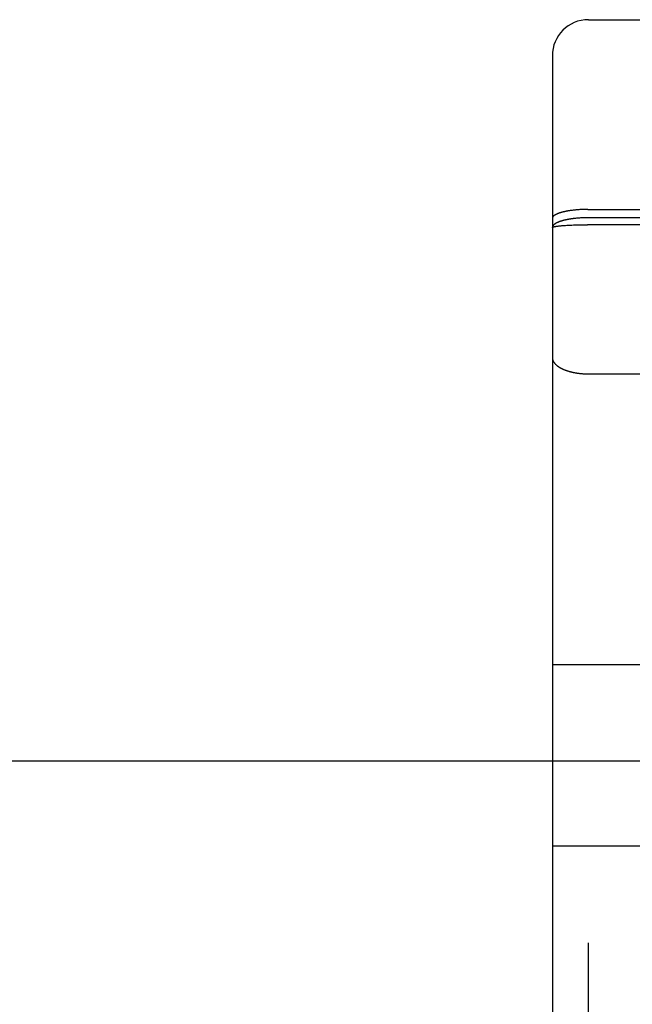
# Model space of a CAD drawing. Header units: inches. Extents: x 0 to 185, y 0 to 120.
# Tile 80 of 102: x 78.516 to 79.026, y 66.49 to 67.31. Entities that reach past the tile are written whole.
import ezdxf

# ---------------------------------------------------------------- set-up
doc = ezdxf.new("R2010")
doc.units = ezdxf.units.IN
doc.header["$LTSCALE"] = 10.163043
doc.header["$MEASUREMENT"] = 0
doc.linetypes.add('HIDDEN', pattern=[0.2, 0.1, -0.1])
doc.layers.add('02___PRT_ALL_AXES', color=7, linetype='CONTINUOUS')
doc.layers.add('DEFAULT_2', color=8, linetype='HIDDEN')

msp = doc.modelspace()

# ---------------------------------------------------------------- linework, layer by layer
at = {"layer": '02___PRT_ALL_AXES', "color": 8, "linetype": 'HIDDEN'}
msp.add_line((78.98934, 67.31043), (79.55434, 67.31043), dxfattribs=at)
at = {"layer": 'DEFAULT_2', "color": 8, "linetype": 'HIDDEN'}
for p, q in [((78.98934, 65.52543), (78.98934, 67.31043)), ((78.95934, 67.28043), (78.95934, 65.55543)), ((78.97595, 67.15164), (78.9752, 67.15155)), ((78.97671, 67.15173), (78.97595, 67.15164)), ((78.97748, 67.15182), (78.97671, 67.15173)), ((78.97825, 67.1519), (78.97748, 67.15182)), ((78.97904, 67.15197), (78.97825, 67.1519)), ((78.97983, 67.15204), (78.97904, 67.15197)), ((78.98063, 67.15211), (78.97983, 67.15204)), ((78.98144, 67.15216), (78.98063, 67.15211)), ((78.98226, 67.15222), (78.98144, 67.15216)), ((78.98308, 67.15226), (78.98226, 67.15222)), ((78.9839, 67.1523), (78.98308, 67.15226)), ((78.98473, 67.15234), (78.9839, 67.1523)), ((78.98557, 67.15237), (78.98473, 67.15234)), ((78.9864, 67.15239), (78.98557, 67.15237)), ((78.98724, 67.15241), (78.9864, 67.15239)), ((78.98808, 67.15242), (78.98724, 67.15241)), ((78.98892, 67.15243), (78.98808, 67.15242)), ((78.98892, 67.15243), (79.55434, 67.15243)), ((78.97943, 67.14506), (78.97864, 67.14498)), ((78.98023, 67.14513), (78.97943, 67.14506)), ((78.98104, 67.1452), (78.98023, 67.14513)), ((78.98185, 67.14526), (78.98104, 67.1452)), ((78.98267, 67.14531), (78.98185, 67.14526)), ((78.98349, 67.14536), (78.98267, 67.14531)), ((78.98432, 67.1454), (78.98349, 67.14536)), ((78.98515, 67.14544), (78.98432, 67.1454)), ((78.98598, 67.14547), (78.98515, 67.14544)), ((78.98682, 67.14549), (78.98598, 67.14547)), ((78.98766, 67.14551), (78.98682, 67.14549)), ((78.9885, 67.14552), (78.98766, 67.14551)), ((78.98934, 67.14552), (78.9885, 67.14552)), ((79.55476, 67.14552), (78.98934, 67.14552)), ((78.96329, 67.13847), (78.96372, 67.13852)), ((78.96372, 67.13852), (78.96417, 67.13858)), ((78.96417, 67.13858), (78.96463, 67.13864)), ((78.96463, 67.13864), (78.96512, 67.13869)), ((78.96512, 67.13869), (78.96563, 67.13875)), ((78.96563, 67.13875), (78.96615, 67.1388)), ((78.96615, 67.1388), (78.96669, 67.13885)), ((78.96669, 67.13885), (78.96725, 67.1389)), ((78.96725, 67.1389), (78.96783, 67.13895)), ((78.96783, 67.13895), (78.96843, 67.139)), ((78.96843, 67.139), (78.96935, 67.13907)), ((78.96935, 67.13907), (78.97031, 67.13914)), ((78.97031, 67.13914), (78.9713, 67.1392)), ((78.9713, 67.1392), (78.97233, 67.13926)), ((78.97233, 67.13926), (78.97338, 67.13932)), ((78.97338, 67.13932), (78.97446, 67.13937)), ((78.97446, 67.13937), (78.97557, 67.13942)), ((78.97557, 67.13942), (78.97709, 67.13948)), ((78.97709, 67.13948), (78.97864, 67.13953)), ((78.97864, 67.13953), (78.98023, 67.13958)), ((78.98023, 67.13958), (78.98185, 67.13961)), ((78.98185, 67.13961), (78.98349, 67.13964)), ((78.98349, 67.13964), (78.98515, 67.13967)), ((78.98515, 67.13967), (78.98682, 67.13968)), ((78.98682, 67.13968), (78.9885, 67.13969)), ((79.55518, 67.13969), (78.9885, 67.13969)), ((78.98934, 67.01546), (79.05475, 67.01546)), ((78.95934, 66.77343), (79.08434, 66.77343)), ((81.27184, 66.69292), (60.79284, 66.69292)), ((78.95934, 66.62243), (79.08434, 66.62243))]:
    msp.add_line(p, q, dxfattribs=at)
for points in [[(78.9752, 67.15155), (78.97483, 67.1515), (78.97447, 67.15145), (78.9741, 67.15139), (78.97374, 67.15134), (78.97338, 67.15128), (78.97303, 67.15123), (78.97268, 67.15117), (78.97233, 67.15111), (78.97198, 67.15105), (78.97164, 67.15099), (78.9713, 67.15093), (78.97097, 67.15087), (78.97064, 67.1508), (78.97031, 67.15074), (78.96999, 67.15067), (78.96967, 67.1506), (78.96935, 67.15053), (78.96904, 67.15046), (78.96873, 67.15039), (78.96843, 67.15032), (78.96813, 67.15024), (78.96784, 67.15017), (78.96754, 67.15009), (78.96726, 67.15002), (78.96697, 67.14994), (78.9667, 67.14986), (78.96642, 67.14978), (78.96615, 67.1497), (78.96589, 67.14962), (78.96563, 67.14954), (78.96537, 67.14946), (78.96512, 67.14937), (78.96488, 67.14929), (78.96464, 67.1492), (78.9644, 67.14912), (78.96417, 67.14903), (78.96394, 67.14894), (78.96372, 67.14885), (78.9635, 67.14876), (78.96329, 67.14867), (78.96309, 67.14858), (78.96289, 67.14849), (78.96269, 67.1484), (78.9625, 67.14831), (78.96231, 67.14821), (78.96213, 67.14812), (78.96196, 67.14802), (78.96179, 67.14793), (78.96163, 67.14783), (78.96147, 67.14774), (78.96131, 67.14764), (78.96117, 67.14754), (78.96103, 67.14744), (78.96089, 67.14734), (78.96076, 67.14725), (78.96063, 67.14715), (78.96051, 67.14705), (78.9604, 67.14695), (78.96029, 67.14685), (78.96019, 67.14675), (78.96009, 67.14664), (78.96, 67.14654), (78.95992, 67.14644), (78.95984, 67.14634), (78.95977, 67.14624), (78.9597, 67.14613), (78.95964, 67.14603), (78.95958, 67.14593), (78.95953, 67.14582), (78.95949, 67.14572), (78.95945, 67.14562), (78.95942, 67.14551), (78.95939, 67.14541), (78.95937, 67.14531), (78.95935, 67.1452), (78.95934, 67.1451), (78.95934, 67.145)], [(78.97864, 67.14498), (78.97825, 67.14494), (78.97786, 67.14489), (78.97747, 67.14485), (78.97709, 67.1448), (78.97671, 67.14475), (78.97633, 67.1447), (78.97595, 67.14465), (78.97557, 67.1446), (78.9752, 67.14454), (78.97483, 67.14449), (78.97446, 67.14443), (78.9741, 67.14437), (78.97374, 67.14432), (78.97338, 67.14425), (78.97303, 67.14419), (78.97267, 67.14413), (78.97233, 67.14406), (78.97198, 67.144), (78.97164, 67.14393), (78.9713, 67.14386), (78.97097, 67.14379), (78.97064, 67.14372), (78.97031, 67.14365), (78.96999, 67.14357), (78.96967, 67.1435), (78.96935, 67.14342), (78.96904, 67.14334), (78.96873, 67.14326), (78.96843, 67.14318), (78.96813, 67.1431), (78.96783, 67.14302), (78.96754, 67.14293), (78.96725, 67.14285), (78.96697, 67.14276), (78.96669, 67.14268), (78.96642, 67.14259), (78.96615, 67.1425), (78.96589, 67.14241), (78.96563, 67.14232), (78.96537, 67.14223), (78.96512, 67.14213), (78.96487, 67.14204), (78.96463, 67.14194), (78.9644, 67.14185), (78.96417, 67.14175), (78.96394, 67.14165), (78.96372, 67.14156), (78.9635, 67.14146), (78.96329, 67.14136), (78.96308, 67.14126), (78.96288, 67.14115), (78.96269, 67.14105), (78.9625, 67.14095), (78.96231, 67.14084), (78.96213, 67.14074), (78.96196, 67.14063), (78.96179, 67.14053), (78.96163, 67.14042), (78.96147, 67.14031), (78.96131, 67.14021), (78.96117, 67.1401), (78.96103, 67.13999), (78.96089, 67.13988), (78.96076, 67.13977), (78.96063, 67.13966), (78.96051, 67.13955), (78.9604, 67.13943), (78.96029, 67.13932), (78.96019, 67.13921), (78.96009, 67.1391), (78.96, 67.13898), (78.95992, 67.13887), (78.95984, 67.13876), (78.95977, 67.13864), (78.9597, 67.13853), (78.95964, 67.13841), (78.95958, 67.1383), (78.95953, 67.13818), (78.95949, 67.13807), (78.95945, 67.13795), (78.95942, 67.13784), (78.95939, 67.13772), (78.95937, 67.13761), (78.95935, 67.13749), (78.95934, 67.13737), (78.95934, 67.13726)], [(78.95934, 67.13726), (78.95934, 67.13729), (78.95935, 67.13733), (78.95937, 67.13736), (78.95939, 67.1374), (78.95942, 67.13743), (78.95945, 67.13746), (78.95949, 67.1375), (78.95953, 67.13753), (78.95958, 67.13757), (78.95964, 67.1376), (78.9597, 67.13763), (78.95977, 67.13767), (78.95984, 67.1377), (78.95992, 67.13773), (78.96, 67.13777), (78.96009, 67.1378), (78.96019, 67.13783), (78.96029, 67.13787), (78.9604, 67.1379), (78.96051, 67.13793), (78.96063, 67.13796), (78.96076, 67.138), (78.96089, 67.13803), (78.96103, 67.13806), (78.96117, 67.13809), (78.96131, 67.13813), (78.96147, 67.13816), (78.96163, 67.13819), (78.96179, 67.13822), (78.96196, 67.13825), (78.96213, 67.13828), (78.96231, 67.13831), (78.9625, 67.13834), (78.96269, 67.13838), (78.96288, 67.13841), (78.96308, 67.13844), (78.96329, 67.13847)], [(78.95934, 67.02905), (78.95934, 67.02886), (78.95935, 67.02867), (78.95937, 67.02848), (78.95939, 67.02829), (78.95942, 67.0281), (78.95945, 67.02791), (78.95949, 67.02772), (78.95953, 67.02753), (78.95958, 67.02734), (78.95964, 67.02715), (78.9597, 67.02696), (78.95977, 67.02677), (78.95984, 67.02659), (78.95992, 67.0264), (78.96, 67.02621), (78.96009, 67.02603), (78.96019, 67.02584), (78.96029, 67.02565), (78.9604, 67.02547), (78.96051, 67.02529), (78.96063, 67.0251), (78.96076, 67.02492), (78.96089, 67.02474), (78.96103, 67.02456), (78.96117, 67.02438), (78.96131, 67.0242), (78.96147, 67.02402), (78.96163, 67.02385), (78.96179, 67.02367), (78.96196, 67.0235), (78.96213, 67.02332), (78.96231, 67.02315), (78.9625, 67.02298), (78.96269, 67.02281), (78.96288, 67.02264), (78.96308, 67.02247), (78.96329, 67.02231), (78.9635, 67.02214), (78.96372, 67.02198), (78.96394, 67.02182), (78.96417, 67.02166), (78.9644, 67.0215), (78.96463, 67.02134), (78.96487, 67.02118), (78.96512, 67.02103), (78.96537, 67.02088), (78.96563, 67.02073), (78.96589, 67.02058), (78.96615, 67.02043), (78.96642, 67.02028), (78.96669, 67.02014), (78.96697, 67.01999), (78.96725, 67.01985), (78.96754, 67.01971), (78.96783, 67.01957), (78.96813, 67.01944), (78.96843, 67.0193), (78.96873, 67.01917), (78.96904, 67.01904), (78.96935, 67.01892), (78.96967, 67.01879), (78.96999, 67.01867), (78.97031, 67.01854), (78.97064, 67.01842), (78.97097, 67.01831), (78.9713, 67.01819), (78.97164, 67.01808), (78.97198, 67.01796), (78.97233, 67.01786), (78.97267, 67.01775), (78.97303, 67.01764), (78.97338, 67.01754), (78.97374, 67.01744), (78.9741, 67.01734), (78.97446, 67.01725), (78.97483, 67.01715), (78.9752, 67.01706), (78.97557, 67.01697), (78.97595, 67.01689), (78.97633, 67.0168), (78.97671, 67.01672), (78.97709, 67.01664), (78.97747, 67.01657), (78.97786, 67.01649), (78.97825, 67.01642), (78.97864, 67.01635), (78.97904, 67.01628), (78.97943, 67.01622), (78.97983, 67.01616), (78.98023, 67.0161), (78.98063, 67.01604), (78.98104, 67.01599), (78.98144, 67.01594), (78.98185, 67.01589), (78.98226, 67.01584), (78.98267, 67.0158), (78.98308, 67.01576), (78.98349, 67.01572), (78.9839, 67.01568), (78.98432, 67.01565), (78.98473, 67.01562), (78.98515, 67.01559), (78.98556, 67.01557), (78.98598, 67.01554), (78.9864, 67.01552), (78.98682, 67.01551), (78.98724, 67.01549), (78.98766, 67.01548), (78.98808, 67.01547), (78.9885, 67.01546), (78.98892, 67.01546), (78.98934, 67.01546)]]:
    msp.add_lwpolyline(points, dxfattribs=at)
msp.add_arc((78.98934, 67.28043), 0.03, 90, 180, dxfattribs=at)

doc.saveas('drawing.dxf')
